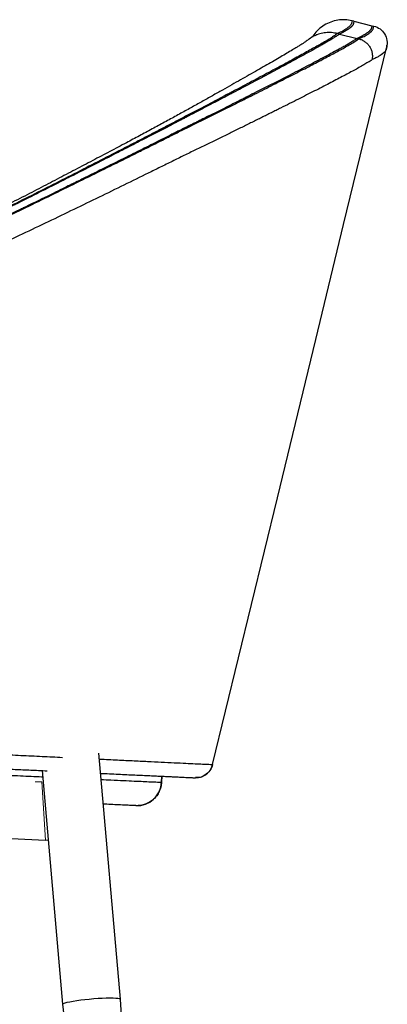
# Model space of a CAD drawing. Header units: millimetres. Extents: x 76 to 204, y 91 to 184.
# Tile 15 of 21: x 195 to 204, y 105 to 131. Entities that reach past the tile are written whole.
import ezdxf

# ---------------------------------------------------------------- set-up
doc = ezdxf.new("R2010")
doc.units = ezdxf.units.MM

msp = doc.modelspace()

# ---------------------------------------------------------------- linework, layer by layer
at = {"color": 7, "linetype": 'Continuous', "lineweight": 25}
for p, q in [((203.449, 130.509), (203.4, 130.521)), ((203.449, 130.509), (203.915, 130.396)), ((203.074, 130.179), (203.025, 130.191)), ((203.915, 130.396), (203.964, 130.384)), ((203.074, 130.179), (203.529, 130.067)), ((203.529, 130.067), (203.576, 130.055)), ((197.404, 105.206), (196.846, 111.577)), ((195.381, 111.122), (195.91, 105.076)), ((198.475, 110.977), (198.467, 110.82)), ((198.467, 110.82), (198.475, 110.977)), ((198.468, 110.82), (198.475, 110.977)), ((197.804, 110.215), (197.804, 110.215)), ((187.398, 109.693), (195.471, 109.321)), ((195.91, 105.075), (197.422, 91.226)), ((198.319, 91.305), (197.404, 105.206))]:
    msp.add_line(p, q, dxfattribs=at)
at = {"color": 8, "linetype": 'Continuous', "lineweight": 25}
for p, q in [((199.792, 111.279), (199.784, 111.28)), ((199.792, 111.279), (199.792, 111.279)), ((198.467, 110.82), (198.475, 110.977))]:
    msp.add_line(p, q, dxfattribs=at)
at = {"color": 144, "linetype": 'Continuous', "lineweight": 18}
for p, q in [((195.197, 110.835), (195.369, 110.828)), ((195.369, 110.828), (195.471, 109.321)), ((195.471, 109.321), (195.538, 109.318))]:
    msp.add_line(p, q, dxfattribs=at)
at = {"color": 7, "linetype": 'Continuous', "lineweight": 25, "flags": 128}
for points in [[(199.792, 111.279), (201.467, 118.181), (202.459, 122.272), (203.182, 125.254), (203.61, 127.016), (204.29, 129.82)], [(204.286, 129.784), (204.296, 129.834), (204.301, 129.869), (204.303, 129.887), (204.303, 129.891), (204.302, 129.883), (204.3, 129.865), (204.297, 129.85), (204.294, 129.835), (204.293, 129.833), (204.293, 129.833), (204.293, 129.833), (204.293, 129.833), (204.294, 129.835), (204.295, 129.84)], [(199.792, 111.279), (199.792, 111.279), (199.792, 111.279)], [(195.91, 105.075), (195.914, 105.085), (195.936, 105.099), (195.975, 105.113), (196.03, 105.128), (196.099, 105.143), (196.181, 105.158), (196.275, 105.173), (196.377, 105.187), (196.486, 105.2), (196.599, 105.212), (196.714, 105.222), (196.827, 105.23), (196.936, 105.236), (197.038, 105.239), (197.132, 105.241), (197.214, 105.24), (197.284, 105.237), (197.338, 105.231), (197.377, 105.223), (197.399, 105.214), (197.404, 105.206)]]:
    msp.add_lwpolyline(points, dxfattribs=at)
at = {"color": 7, "linetype": 'Continuous', "lineweight": 25}
for centre, radius, start, end in [((199.355, 111.385), 0.45, 256.6198, 346.3575), ((197.833, 110.849), 0.635, 267.3924, 357.3495)]:
    msp.add_arc(centre, radius, start, end, dxfattribs=at)
for points, knots in [([(203.4, 130.521), (203.339, 130.532), (203.216, 130.555), (203.029, 130.542), (202.848, 130.496), (202.678, 130.415), (202.53, 130.301), (202.427, 130.194), (202.386, 130.121), (202.376, 130.102)], [0, 0, 0, 0, 0.157451, 0.314903, 0.472354, 0.629805, 0.787257, 0.944708, 1, 1, 1, 1]), ([(203.4, 130.521), (203.4, 130.521), (203.398, 130.513), (203.392, 130.488), (203.389, 130.477), (203.385, 130.458), (203.384, 130.452), (203.379, 130.437), (203.375, 130.43), (203.365, 130.415), (203.359, 130.407), (203.345, 130.39), (203.336, 130.382), (203.316, 130.365), (203.305, 130.356), (203.287, 130.342), (203.281, 130.337), (203.268, 130.328), (203.261, 130.323), (203.241, 130.308), (203.226, 130.298), (203.194, 130.278), (203.176, 130.267), (203.138, 130.246), (203.117, 130.235), (203.073, 130.213), (203.05, 130.202), (203.026, 130.191)], [0, 0, 0, 0, 0.25, 0.25, 0.375, 0.375, 0.4375, 0.4375, 0.5, 0.5, 0.5625, 0.5625, 0.625, 0.625, 0.6875, 0.6875, 0.71875, 0.71875, 0.75, 0.75, 0.8125, 0.8125, 0.875, 0.875, 0.9375, 0.9375, 1, 1, 1, 1]), ([(203.449, 130.509), (203.449, 130.509), (203.448, 130.507), (203.447, 130.501), (203.446, 130.498), (203.445, 130.494), (203.445, 130.492), (203.444, 130.489), (203.444, 130.488), (203.443, 130.486), (203.443, 130.485), (203.441, 130.476), (203.438, 130.465), (203.434, 130.446), (203.432, 130.439), (203.428, 130.429), (203.427, 130.425), (203.424, 130.42), (203.423, 130.418), (203.421, 130.414), (203.42, 130.412), (203.416, 130.406), (203.413, 130.402), (203.407, 130.394), (203.404, 130.39), (203.397, 130.382), (203.393, 130.378), (203.384, 130.37), (203.379, 130.365), (203.364, 130.352), (203.353, 130.344), (203.335, 130.33), (203.329, 130.325), (203.316, 130.316), (203.31, 130.311), (203.289, 130.296), (203.275, 130.286), (203.251, 130.271), (203.242, 130.266), (203.225, 130.255), (203.216, 130.25), (203.187, 130.234), (203.166, 130.223), (203.121, 130.201), (203.098, 130.19), (203.074, 130.179)], [0.5003241, 0.5003241, 0.5003241, 0.5003241, 0.5627836, 0.5627836, 0.5940133, 0.5940133, 0.6096282, 0.6096282, 0.6174356, 0.6174356, 0.625243, 0.625243, 0.6877025, 0.6877025, 0.7189323, 0.7189323, 0.7345471, 0.7345471, 0.7423546, 0.7423546, 0.750162, 0.750162, 0.7657769, 0.7657769, 0.7813918, 0.7813918, 0.7970066, 0.7970066, 0.8126215, 0.8126215, 0.8438512, 0.8438512, 0.8594661, 0.8594661, 0.875081, 0.875081, 0.9063107, 0.9063107, 0.9219256, 0.9219256, 0.9375405, 0.9375405, 0.9687702, 0.9687702, 1, 1, 1, 1]), ([(203.025, 130.191), (203.009, 130.179), (202.992, 130.167), (202.958, 130.144), (202.941, 130.132), (202.887, 130.097), (202.85, 130.074), (202.772, 130.027), (202.731, 130.003), (202.646, 129.953), (202.602, 129.928), (202.465, 129.85), (202.367, 129.795), (202.157, 129.679), (202.046, 129.618), (201.809, 129.49), (201.684, 129.422), (201.485, 129.315), (201.417, 129.279), (201.278, 129.204), (201.207, 129.166), (200.99, 129.05), (200.84, 128.971), (200.608, 128.848), (200.53, 128.806), (200.41, 128.743), (200.37, 128.722), (200.309, 128.69), (200.289, 128.679), (200.248, 128.657), (200.227, 128.647), (200.166, 128.614), (200.125, 128.592), (200.062, 128.559), (200.041, 128.548), (199.999, 128.526), (199.978, 128.515), (199.914, 128.482), (199.871, 128.459), (199.807, 128.425), (199.785, 128.414), (199.742, 128.391), (199.72, 128.38), (199.524, 128.277), (199.345, 128.183), (199.069, 128.039), (198.975, 127.99), (198.834, 127.916), (198.786, 127.891), (198.691, 127.842), (198.643, 127.817), (198.499, 127.742), (198.403, 127.691), (198.258, 127.615), (198.21, 127.59), (198.112, 127.539), (198.063, 127.514), (197.916, 127.438), (197.818, 127.388), (197.62, 127.286), (197.521, 127.235), (197.223, 127.081), (197.022, 126.978), (196.415, 126.667), (196.003, 126.457), (195.167, 126.033), (194.743, 125.82), (194.204, 125.551), (194.096, 125.498), (193.879, 125.391), (193.77, 125.337), (193.443, 125.177), (193.224, 125.07), (192.784, 124.858), (192.563, 124.752), (192.23, 124.594), (192.119, 124.541), (191.952, 124.462), (191.896, 124.435), (191.784, 124.383), (191.729, 124.356), (191.617, 124.304), (191.561, 124.278), (191.448, 124.225), (191.392, 124.199), (191.223, 124.12), (191.111, 124.067), (190.772, 123.91), (190.546, 123.805), (190.092, 123.597), (189.865, 123.492), (189.581, 123.362), (189.524, 123.336), (189.41, 123.284), (189.353, 123.258), (189.182, 123.18), (189.068, 123.128), (188.726, 122.972), (188.498, 122.869), (188.043, 122.661), (187.815, 122.557), (187.474, 122.401), (187.361, 122.349), (187.134, 122.245), (187.02, 122.192), (186.794, 122.088), (186.68, 122.035), (186.454, 121.93), (186.341, 121.877), (186.002, 121.718), (185.776, 121.611), (185.327, 121.395), (185.103, 121.285), (184.88, 121.173)], [0, 0, 0, 0, 0.007812, 0.007812, 0.015625, 0.015625, 0.03125, 0.03125, 0.046875, 0.046875, 0.0625, 0.0625, 0.09375, 0.09375, 0.125, 0.125, 0.15625, 0.15625, 0.171875, 0.171875, 0.1875, 0.1875, 0.21875, 0.21875, 0.234375, 0.234375, 0.242187, 0.242187, 0.246094, 0.246094, 0.25, 0.25, 0.257812, 0.257812, 0.261719, 0.261719, 0.265625, 0.265625, 0.273437, 0.273437, 0.277344, 0.277344, 0.28125, 0.28125, 0.3125, 0.3125, 0.328125, 0.328125, 0.335937, 0.335937, 0.34375, 0.34375, 0.359375, 0.359375, 0.367187, 0.367187, 0.375, 0.375, 0.390625, 0.390625, 0.40625, 0.40625, 0.4375, 0.4375, 0.5, 0.5, 0.5625, 0.5625, 0.578125, 0.578125, 0.59375, 0.59375, 0.625, 0.625, 0.65625, 0.65625, 0.671875, 0.671875, 0.679687, 0.679687, 0.6875, 0.6875, 0.695312, 0.695312, 0.703125, 0.703125, 0.71875, 0.71875, 0.75, 0.75, 0.78125, 0.78125, 0.789062, 0.789062, 0.796875, 0.796875, 0.8125, 0.8125, 0.84375, 0.84375, 0.875, 0.875, 0.890625, 0.890625, 0.90625, 0.90625, 0.921875, 0.921875, 0.9375, 0.9375, 0.96875, 0.96875, 1, 1, 1, 1]), ([(203.025, 130.191), (202.974, 130.201), (202.871, 130.221), (202.716, 130.217), (202.563, 130.188), (202.42, 130.132), (202.318, 130.076), (202.27, 130.034), (202.261, 130.025)], [0, 0, 0, 0, 0.190394, 0.380787, 0.571178, 0.761569, 0.952023, 1, 1, 1, 1]), ([(203.915, 130.396), (203.915, 130.396), (203.915, 130.394), (203.913, 130.388), (203.913, 130.385), (203.911, 130.38), (203.911, 130.379), (203.91, 130.375), (203.91, 130.373), (203.908, 130.367), (203.907, 130.362), (203.904, 130.352), (203.903, 130.346), (203.9, 130.333), (203.899, 130.326), (203.895, 130.316), (203.893, 130.312), (203.891, 130.306), (203.89, 130.304), (203.887, 130.301), (203.886, 130.299), (203.882, 130.293), (203.88, 130.289), (203.873, 130.281), (203.87, 130.277), (203.862, 130.269), (203.858, 130.265), (203.851, 130.259), (203.849, 130.256), (203.844, 130.252), (203.842, 130.25), (203.829, 130.239), (203.817, 130.231), (203.799, 130.217), (203.793, 130.212), (203.78, 130.203), (203.773, 130.198), (203.752, 130.183), (203.737, 130.173), (203.712, 130.158), (203.704, 130.153), (203.685, 130.142), (203.676, 130.137), (203.656, 130.127), (203.645, 130.121), (203.624, 130.11), (203.612, 130.105), (203.578, 130.089), (203.554, 130.078), (203.529, 130.067)], [0.5003241, 0.5003241, 0.5003241, 0.5003241, 0.5627836, 0.5627836, 0.5940133, 0.5940133, 0.6096282, 0.6096282, 0.6252431, 0.6252431, 0.6564728, 0.6564728, 0.6877025, 0.6877025, 0.7189323, 0.7189323, 0.7345472, 0.7345472, 0.7423546, 0.7423546, 0.750162, 0.750162, 0.7657769, 0.7657769, 0.7813918, 0.7813918, 0.7970067, 0.7970067, 0.8048141, 0.8048141, 0.8126215, 0.8126215, 0.8438513, 0.8438513, 0.8594661, 0.8594661, 0.875081, 0.875081, 0.9063108, 0.9063108, 0.9219256, 0.9219256, 0.9375405, 0.9375405, 0.9531554, 0.9531554, 0.9687703, 0.9687703, 1, 1, 1, 1]), ([(203.576, 130.055), (203.601, 130.066), (203.625, 130.077), (203.67, 130.098), (203.691, 130.108), (203.73, 130.129), (203.748, 130.139), (203.782, 130.159), (203.797, 130.169), (203.825, 130.189), (203.838, 130.198), (203.857, 130.212), (203.863, 130.217), (203.874, 130.225), (203.88, 130.23), (203.89, 130.238), (203.895, 130.243), (203.904, 130.251), (203.908, 130.255), (203.92, 130.267), (203.926, 130.275), (203.937, 130.29), (203.941, 130.297), (203.946, 130.312), (203.948, 130.319), (203.953, 130.338), (203.955, 130.349), (203.962, 130.376), (203.964, 130.384), (203.964, 130.384)], [0, 0, 0, 0, 0.0625, 0.0625, 0.125, 0.125, 0.1875, 0.1875, 0.25, 0.25, 0.3125, 0.3125, 0.34375, 0.34375, 0.375, 0.375, 0.40625, 0.40625, 0.4375, 0.4375, 0.5, 0.5, 0.5625, 0.5625, 0.625, 0.625, 0.75, 0.75, 1, 1, 1, 1]), ([(203.964, 130.384), (204.021, 130.371), (204.076, 130.345), (204.171, 130.276), (204.211, 130.232), (204.273, 130.131), (204.293, 130.075), (204.311, 129.958), (204.309, 129.898), (204.295, 129.841)], [0, 0, 0, 0, 0.25, 0.25, 0.5, 0.5, 0.75, 0.75, 1, 1, 1, 1]), ([(184.873, 121.072), (185.103, 121.188), (185.333, 121.301), (185.796, 121.523), (186.028, 121.633), (186.377, 121.796), (186.493, 121.85), (186.726, 121.959), (186.842, 122.013), (187.018, 122.093), (187.076, 122.12), (187.193, 122.173), (187.252, 122.199), (187.428, 122.277), (187.546, 122.329), (187.899, 122.485), (188.135, 122.588), (188.606, 122.795), (188.842, 122.898), (189.196, 123.054), (189.313, 123.106), (189.549, 123.209), (189.667, 123.261), (190.02, 123.417), (190.255, 123.521), (190.724, 123.729), (190.958, 123.834), (191.308, 123.991), (191.425, 124.043), (191.658, 124.148), (191.774, 124.201), (192.122, 124.359), (192.353, 124.464), (192.812, 124.675), (193.041, 124.782), (193.497, 124.994), (193.724, 125.101), (194.174, 125.315), (194.398, 125.422), (194.843, 125.636), (195.065, 125.743), (195.505, 125.957), (195.723, 126.064), (196.156, 126.277), (196.372, 126.383), (196.799, 126.593), (197.011, 126.698), (197.431, 126.907), (197.639, 127.01), (197.949, 127.164), (198.052, 127.216), (198.256, 127.318), (198.358, 127.368), (198.509, 127.444), (198.56, 127.47), (198.66, 127.52), (198.711, 127.546), (198.86, 127.621), (198.96, 127.67), (199.254, 127.815), (199.446, 127.91), (199.727, 128.049), (199.819, 128.095), (199.956, 128.163), (200.001, 128.186), (200.092, 128.231), (200.136, 128.253), (200.203, 128.286), (200.225, 128.297), (200.269, 128.32), (200.291, 128.33), (200.357, 128.363), (200.401, 128.385), (200.466, 128.418), (200.487, 128.428), (200.53, 128.45), (200.552, 128.461), (200.616, 128.493), (200.658, 128.514), (200.742, 128.556), (200.784, 128.577), (200.867, 128.619), (200.908, 128.64), (201.031, 128.701), (201.111, 128.742), (201.27, 128.822), (201.348, 128.862), (201.502, 128.94), (201.578, 128.979), (201.799, 129.091), (201.94, 129.163), (202.208, 129.301), (202.335, 129.367), (202.575, 129.492), (202.688, 129.551), (202.902, 129.665), (203.002, 129.719), (203.19, 129.821), (203.277, 129.869), (203.397, 129.939), (203.435, 129.962), (203.49, 129.997), (203.508, 130.008), (203.534, 130.025), (203.542, 130.031), (203.559, 130.043), (203.568, 130.049), (203.576, 130.055)], [0, 0, 0, 0, 0.03125, 0.03125, 0.0625, 0.0625, 0.078125, 0.078125, 0.09375, 0.09375, 0.101562, 0.101562, 0.109375, 0.109375, 0.125, 0.125, 0.15625, 0.15625, 0.1875, 0.1875, 0.203125, 0.203125, 0.21875, 0.21875, 0.25, 0.25, 0.28125, 0.28125, 0.296875, 0.296875, 0.3125, 0.3125, 0.34375, 0.34375, 0.375, 0.375, 0.40625, 0.40625, 0.4375, 0.4375, 0.46875, 0.46875, 0.5, 0.5, 0.53125, 0.53125, 0.5625, 0.5625, 0.59375, 0.59375, 0.609375, 0.609375, 0.625, 0.625, 0.632812, 0.632812, 0.640625, 0.640625, 0.65625, 0.65625, 0.6875, 0.6875, 0.703125, 0.703125, 0.710937, 0.710937, 0.71875, 0.71875, 0.722656, 0.722656, 0.726562, 0.726562, 0.734375, 0.734375, 0.738281, 0.738281, 0.742187, 0.742187, 0.75, 0.75, 0.757812, 0.757812, 0.765625, 0.765625, 0.78125, 0.78125, 0.796875, 0.796875, 0.8125, 0.8125, 0.84375, 0.84375, 0.875, 0.875, 0.90625, 0.90625, 0.9375, 0.9375, 0.96875, 0.96875, 0.984375, 0.984375, 0.992187, 0.992187, 0.996094, 0.996094, 1, 1, 1, 1]), ([(203.529, 130.067), (203.527, 130.065), (203.525, 130.064), (203.522, 130.061), (203.521, 130.061), (203.518, 130.059), (203.517, 130.058), (203.511, 130.054), (203.506, 130.05), (203.496, 130.044), (203.492, 130.041), (203.485, 130.036), (203.481, 130.033), (203.463, 130.021), (203.451, 130.014), (203.436, 130.004), (203.432, 130.002), (203.424, 129.996), (203.42, 129.994), (203.399, 129.981), (203.384, 129.971), (203.354, 129.953), (203.339, 129.944), (203.293, 129.917), (203.262, 129.9), (203.201, 129.865), (203.169, 129.847), (203.107, 129.813), (203.076, 129.795), (203.013, 129.761), (202.981, 129.743), (202.883, 129.69), (202.815, 129.654), (202.678, 129.581), (202.607, 129.544), (202.464, 129.468), (202.393, 129.431), (202.174, 129.317), (202.023, 129.239), (201.563, 129.002), (201.247, 128.841), (200.85, 128.64), (200.77, 128.6), (200.65, 128.539), (200.61, 128.519), (200.548, 128.487), (200.526, 128.476), (200.484, 128.455), (200.464, 128.445), (200.402, 128.414), (200.36, 128.393), (200.275, 128.35), (200.231, 128.329), (200.144, 128.284), (200.099, 128.262), (200.009, 128.217), (199.963, 128.194), (199.869, 128.147), (199.821, 128.123), (199.722, 128.074), (199.672, 128.049), (199.565, 127.996), (199.51, 127.968), (199.422, 127.924), (199.392, 127.909), (199.332, 127.88), (199.302, 127.865), (199.211, 127.819), (199.149, 127.789), (199.025, 127.727), (198.961, 127.696), (198.861, 127.646), (198.827, 127.629), (198.758, 127.594), (198.722, 127.576), (198.616, 127.523), (198.545, 127.487), (198.327, 127.377), (198.177, 127.302), (197.945, 127.186), (197.866, 127.147), (197.706, 127.067), (197.625, 127.026), (197.374, 126.901), (197.2, 126.815), (196.833, 126.632), (196.631, 126.532), (196.356, 126.396), (196.3, 126.369), (196.182, 126.311), (196.12, 126.28), (195.991, 126.217), (195.924, 126.184), (195.772, 126.109), (195.688, 126.068), (195.409, 125.931), (195.191, 125.825), (194.924, 125.695), (194.909, 125.687), (194.877, 125.672), (194.861, 125.664), (194.81, 125.64), (194.773, 125.622), (194.691, 125.582), (194.647, 125.56), (194.575, 125.526), (194.55, 125.514), (194.498, 125.489), (194.471, 125.476), (194.347, 125.416), (194.267, 125.378), (194.177, 125.335), (194.152, 125.323), (194.122, 125.308), (194.113, 125.304), (194.095, 125.295), (194.086, 125.291), (193.929, 125.216), (193.785, 125.148), (193.575, 125.048), (193.506, 125.016), (193.42, 124.976), (193.403, 124.968), (193.378, 124.956), (193.37, 124.952), (193.352, 124.943), (193.342, 124.939), (193.29, 124.914), (193.236, 124.889), (193.04, 124.797), (192.862, 124.715), (192.608, 124.597), (192.579, 124.584), (192.523, 124.558), (192.495, 124.545), (192.413, 124.507), (192.36, 124.483), (192.205, 124.412), (192.108, 124.368), (191.973, 124.306), (191.929, 124.286), (191.845, 124.248), (191.805, 124.229), (191.68, 124.173), (191.594, 124.134), (191.417, 124.054), (191.326, 124.013), (191.138, 123.928), (191.04, 123.884), (190.552, 123.665), (190.152, 123.488), (189.694, 123.285), (189.643, 123.262), (189.541, 123.217), (189.489, 123.194), (189.336, 123.127), (189.237, 123.083), (188.946, 122.955), (188.76, 122.873), (188.408, 122.718), (188.241, 122.644), (188.004, 122.54), (187.928, 122.506), (187.778, 122.44), (187.705, 122.408), (187.49, 122.313), (187.352, 122.252), (187.092, 122.136), (186.97, 122.08), (186.741, 121.974), (186.632, 121.924), (186.428, 121.828), (186.332, 121.784), (186.052, 121.653), (185.88, 121.571), (185.641, 121.457), (185.565, 121.42), (185.415, 121.348), (185.343, 121.313), (185.132, 121.21), (184.999, 121.144), (184.874, 121.081)], [0.0000285, 0.0000285, 0.0000285, 0.0000285, 0.0019815, 0.0019815, 0.0029581, 0.0029581, 0.0039346, 0.0039346, 0.0058877, 0.0058877, 0.0068642, 0.0068642, 0.0078408, 0.0078408, 0.0117469, 0.0117469, 0.0137, 0.0137, 0.015653, 0.015653, 0.0234653, 0.0234653, 0.0312776, 0.0312776, 0.0469021, 0.0469021, 0.0625267, 0.0625267, 0.0781513, 0.0781513, 0.0937758, 0.0937758, 0.1250249, 0.1250249, 0.156274, 0.156274, 0.1875231, 0.1875231, 0.2500214, 0.2500214, 0.3750178, 0.3750178, 0.4062669, 0.4062669, 0.4218915, 0.4218915, 0.4297037, 0.4297037, 0.437516, 0.437516, 0.4531406, 0.4531406, 0.4687651, 0.4687651, 0.4843897, 0.4843897, 0.5000142, 0.5000142, 0.5156388, 0.5156388, 0.5312633, 0.5312633, 0.5468879, 0.5468879, 0.5547002, 0.5547002, 0.5625125, 0.5625125, 0.578137, 0.578137, 0.5937616, 0.5937616, 0.6015738, 0.6015738, 0.6093861, 0.6093861, 0.6250107, 0.6250107, 0.6562598, 0.6562598, 0.6718843, 0.6718843, 0.6875089, 0.6875089, 0.718758, 0.718758, 0.7500071, 0.7500071, 0.7578194, 0.7578194, 0.7656317, 0.7656317, 0.773444, 0.773444, 0.7812562, 0.7812562, 0.7968808, 0.7968808, 0.7978573, 0.7978573, 0.7988339, 0.7988339, 0.8007869, 0.8007869, 0.80274, 0.80274, 0.8037165, 0.8037165, 0.8046931, 0.8046931, 0.8085992, 0.8085992, 0.8105523, 0.8105523, 0.8115288, 0.8115288, 0.8125053, 0.8125053, 0.8281299, 0.8281299, 0.8359422, 0.8359422, 0.8378952, 0.8378952, 0.8388718, 0.8388718, 0.8398483, 0.8398483, 0.8437544, 0.8437544, 0.8515667, 0.8515667, 0.8525433, 0.8525433, 0.8535198, 0.8535198, 0.8554729, 0.8554729, 0.859379, 0.859379, 0.8613321, 0.8613321, 0.8632851, 0.8632851, 0.8671913, 0.8671913, 0.8710974, 0.8710974, 0.8750036, 0.8750036, 0.8906281, 0.8906281, 0.8925812, 0.8925812, 0.8945343, 0.8945343, 0.8984404, 0.8984404, 0.9062527, 0.9062527, 0.9140649, 0.9140649, 0.9179711, 0.9179711, 0.9218772, 0.9218772, 0.9296895, 0.9296895, 0.9375018, 0.9375018, 0.9453141, 0.9453141, 0.9531263, 0.9531263, 0.9687509, 0.9687509, 0.9765632, 0.9765632, 0.9843754, 0.9843754, 1, 1, 1, 1]), ([(203.074, 130.179), (203.072, 130.178), (203.07, 130.176), (203.067, 130.174), (203.066, 130.173), (203.063, 130.172), (203.062, 130.17), (203.056, 130.166), (203.051, 130.163), (203.041, 130.156), (203.038, 130.153), (203.03, 130.148), (203.027, 130.146), (203.01, 130.134), (202.998, 130.126), (202.983, 130.116), (202.979, 130.114), (202.971, 130.108), (202.967, 130.106), (202.947, 130.093), (202.932, 130.083), (202.903, 130.065), (202.889, 130.056), (202.815, 130.012), (202.755, 129.976), (202.664, 129.924), (202.634, 129.907), (202.573, 129.872), (202.542, 129.855), (202.447, 129.801), (202.382, 129.765), (202.248, 129.692), (202.18, 129.654), (202.042, 129.579), (201.972, 129.541), (201.761, 129.426), (201.615, 129.348), (201.171, 129.11), (200.866, 128.948), (200.483, 128.747), (200.407, 128.706), (200.291, 128.645), (200.253, 128.625), (200.193, 128.593), (200.172, 128.583), (200.131, 128.561), (200.112, 128.551), (200.053, 128.52), (200.012, 128.499), (199.93, 128.456), (199.888, 128.434), (199.804, 128.39), (199.761, 128.367), (199.674, 128.322), (199.63, 128.299), (199.54, 128.252), (199.493, 128.228), (199.399, 128.178), (199.35, 128.153), (199.248, 128.1), (199.194, 128.072), (199.11, 128.028), (199.081, 128.013), (199.023, 127.983), (198.994, 127.968), (198.907, 127.922), (198.848, 127.892), (198.729, 127.83), (198.667, 127.798), (198.538, 127.731), (198.47, 127.696), (198.332, 127.625), (198.262, 127.589), (198.049, 127.479), (197.903, 127.403), (197.676, 127.287), (197.599, 127.247), (197.443, 127.167), (197.364, 127.126), (197.119, 127.001), (196.949, 126.914), (196.591, 126.731), (196.394, 126.631), (196.125, 126.495), (196.071, 126.467), (195.956, 126.409), (195.896, 126.378), (195.769, 126.314), (195.705, 126.281), (195.556, 126.206), (195.474, 126.165), (195.202, 126.028), (194.989, 125.921), (194.729, 125.791), (194.714, 125.783), (194.683, 125.768), (194.667, 125.76), (194.618, 125.735), (194.581, 125.717), (194.502, 125.677), (194.458, 125.656), (194.388, 125.621), (194.364, 125.609), (194.313, 125.584), (194.287, 125.571), (194.166, 125.511), (194.088, 125.473), (194, 125.429), (193.976, 125.417), (193.947, 125.403), (193.938, 125.399), (193.92, 125.39), (193.911, 125.385), (193.758, 125.31), (193.618, 125.242), (193.413, 125.142), (193.346, 125.109), (193.262, 125.069), (193.246, 125.061), (193.221, 125.049), (193.213, 125.045), (193.196, 125.037), (193.186, 125.032), (193.135, 125.008), (193.083, 124.982), (192.892, 124.89), (192.718, 124.807), (192.471, 124.69), (192.443, 124.676), (192.388, 124.65), (192.361, 124.637), (192.281, 124.599), (192.229, 124.575), (192.078, 124.503), (191.984, 124.459), (191.852, 124.397), (191.809, 124.377), (191.727, 124.339), (191.688, 124.32), (191.567, 124.264), (191.483, 124.224), (191.31, 124.144), (191.221, 124.103), (191.038, 124.018), (190.943, 123.974), (190.467, 123.754), (190.078, 123.576), (189.632, 123.372), (189.582, 123.35), (189.483, 123.304), (189.432, 123.281), (189.284, 123.214), (189.187, 123.17), (188.903, 123.041), (188.723, 122.959), (188.38, 122.803), (188.217, 122.729), (187.987, 122.625), (187.912, 122.591), (187.767, 122.525), (187.696, 122.492), (187.486, 122.397), (187.353, 122.336), (187.098, 122.219), (186.977, 122.163), (186.747, 122.057), (186.638, 122.007), (186.433, 121.912), (186.337, 121.867), (186.058, 121.736), (185.885, 121.654), (185.646, 121.54), (185.57, 121.504), (185.421, 121.432), (185.348, 121.396), (185.137, 121.293), (185.004, 121.227), (184.879, 121.164)], [0.2114442, 0.2114442, 0.2114442, 0.2114442, 0.2129843, 0.2129843, 0.2137544, 0.2137544, 0.2145245, 0.2145245, 0.2160646, 0.2160646, 0.2168347, 0.2168347, 0.2176048, 0.2176048, 0.2206851, 0.2206851, 0.2222252, 0.2222252, 0.2237654, 0.2237654, 0.229926, 0.229926, 0.2360866, 0.2360866, 0.2607289, 0.2607289, 0.2730501, 0.2730501, 0.2853713, 0.2853713, 0.3100137, 0.3100137, 0.334656, 0.334656, 0.3592984, 0.3592984, 0.4085831, 0.4085831, 0.5071526, 0.5071526, 0.531795, 0.531795, 0.5441162, 0.5441162, 0.5502768, 0.5502768, 0.5564374, 0.5564374, 0.5687585, 0.5687585, 0.5810797, 0.5810797, 0.5934009, 0.5934009, 0.6057221, 0.6057221, 0.6180433, 0.6180433, 0.6303645, 0.6303645, 0.6426856, 0.6426856, 0.6488462, 0.6488462, 0.6550068, 0.6550068, 0.667328, 0.667328, 0.6796492, 0.6796492, 0.6919704, 0.6919704, 0.7042916, 0.7042916, 0.7289339, 0.7289339, 0.7412551, 0.7412551, 0.7535763, 0.7535763, 0.7782187, 0.7782187, 0.802861, 0.802861, 0.8090216, 0.8090216, 0.8151822, 0.8151822, 0.8213428, 0.8213428, 0.8275034, 0.8275034, 0.8398246, 0.8398246, 0.8405947, 0.8405947, 0.8413647, 0.8413647, 0.8429049, 0.8429049, 0.844445, 0.844445, 0.8452151, 0.8452151, 0.8459852, 0.8459852, 0.8490655, 0.8490655, 0.8506056, 0.8506056, 0.8513757, 0.8513757, 0.8521458, 0.8521458, 0.864467, 0.864467, 0.8706276, 0.8706276, 0.8721677, 0.8721677, 0.8729378, 0.8729378, 0.8737079, 0.8737079, 0.8767882, 0.8767882, 0.8829487, 0.8829487, 0.8837188, 0.8837188, 0.8844889, 0.8844889, 0.886029, 0.886029, 0.8891093, 0.8891093, 0.8906495, 0.8906495, 0.8921896, 0.8921896, 0.8952699, 0.8952699, 0.8983502, 0.8983502, 0.9014305, 0.9014305, 0.9137517, 0.9137517, 0.9152919, 0.9152919, 0.916832, 0.916832, 0.9199123, 0.9199123, 0.9260729, 0.9260729, 0.9322335, 0.9322335, 0.9353138, 0.9353138, 0.9383941, 0.9383941, 0.9445547, 0.9445547, 0.9507153, 0.9507153, 0.9568759, 0.9568759, 0.9630364, 0.9630364, 0.9753576, 0.9753576, 0.9815182, 0.9815182, 0.9876788, 0.9876788, 1, 1, 1, 1]), ([(202.258, 130.028), (202.251, 130.023), (202.235, 130.009), (202.192, 129.979), (202.137, 129.942), (202.074, 129.902), (202, 129.856), (201.906, 129.798), (201.786, 129.726), (201.636, 129.636), (201.471, 129.54), (201.294, 129.437), (201.103, 129.328), (200.9, 129.212), (200.686, 129.091), (200.461, 128.964), (200.227, 128.831), (199.979, 128.692), (199.718, 128.545), (199.442, 128.391), (199.155, 128.231), (198.856, 128.066), (198.547, 127.896), (198.227, 127.723), (197.898, 127.546), (197.532, 127.351), (197.13, 127.138), (196.687, 126.905), (196.234, 126.667), (195.769, 126.424), (195.292, 126.177), (194.799, 125.922), (194.297, 125.667), (193.789, 125.411), (193.282, 125.159), (192.77, 124.908), (192.253, 124.656), (191.732, 124.405), (191.209, 124.155), (190.683, 123.906), (190.156, 123.657), (189.628, 123.411), (189.1, 123.165), (188.597, 122.933), (188.111, 122.709), (187.626, 122.487), (187.096, 122.243), (186.498, 121.966), (185.793, 121.634), (185.245, 121.368), (184.927, 121.209), (184.886, 121.189)], [0, 0, 0, 0, 0.007715, 0.019017, 0.030678, 0.04029, 0.050615, 0.060952, 0.077415, 0.094077, 0.110931, 0.127918, 0.144988, 0.162103, 0.179229, 0.196336, 0.213408, 0.230362, 0.24822, 0.26621, 0.28434, 0.302612, 0.321021, 0.33956, 0.35824, 0.376861, 0.400501, 0.424329, 0.448416, 0.4728, 0.497523, 0.522562, 0.548694, 0.573803, 0.598967, 0.624167, 0.649387, 0.674608, 0.699809, 0.724976, 0.750094, 0.775149, 0.800129, 0.825021, 0.846401, 0.868938, 0.893654, 0.921444, 0.953998, 0.994139, 1, 1, 1, 1]), ([(202.481, 130.162), (202.48, 130.162), (202.479, 130.161), (202.462, 130.151), (202.443, 130.14), (202.424, 130.132), (202.42, 130.13)], [0, 0, 0, 0, 0.241423, 0.553508, 0.897475, 1, 1, 1, 1]), ([(202.471, 130.155), (202.473, 130.156), (202.479, 130.162), (202.48, 130.162), (202.481, 130.163)], [0, 0, 0, 0, 0.213762, 1, 1, 1, 1]), ([(203.576, 130.055), (203.604, 130.048), (203.632, 130.038), (203.671, 130.02), (203.684, 130.013), (203.709, 129.999), (203.721, 129.99), (203.757, 129.965), (203.779, 129.945), (203.819, 129.902), (203.837, 129.879), (203.869, 129.829), (203.882, 129.803), (203.898, 129.762), (203.903, 129.748), (203.911, 129.719), (203.918, 129.691), (203.922, 129.662), (203.925, 129.633), (203.926, 129.618), (203.925, 129.589), (203.925, 129.574), (203.922, 129.553), (203.922, 129.545), (203.919, 129.531), (203.918, 129.524), (203.917, 129.517)], [0, 0, 0, 0, 0.125, 0.125, 0.1875, 0.1875, 0.25, 0.25, 0.375, 0.375, 0.5, 0.5, 0.625, 0.625, 0.6875, 0.6875, 0.75, 0.8125, 0.8125, 0.875, 0.875, 0.9375, 0.9375, 0.96875, 0.96875, 1, 1, 1, 1]), ([(204.295, 129.84), (204.294, 129.837), (204.293, 129.833), (204.285, 129.799), (204.281, 129.785)], [0, 0, 0, 0, 0.599628, 1, 1, 1, 1]), ([(204.286, 129.787), (204.287, 129.788), (204.293, 129.809), (204.297, 129.84), (204.302, 129.873), (204.303, 129.89), (204.303, 129.892), (204.303, 129.886), (204.301, 129.875), (204.301, 129.872)], [0, 0, 0, 0, 0.01094, 0.275936, 0.497588, 0.679202, 0.827877, 0.951414, 1, 1, 1, 1]), ([(203.917, 129.517), (203.9, 129.505), (203.883, 129.493), (203.849, 129.47), (203.831, 129.459), (203.777, 129.425), (203.74, 129.403), (203.621, 129.334), (203.535, 129.286), (203.35, 129.186), (203.25, 129.132), (203.038, 129.021), (202.926, 128.962), (202.688, 128.838), (202.562, 128.774), (202.296, 128.638), (202.156, 128.568), (201.936, 128.457), (201.861, 128.419), (201.708, 128.342), (201.63, 128.303), (201.512, 128.244), (201.472, 128.224), (201.392, 128.184), (201.352, 128.163), (201.27, 128.123), (201.229, 128.103), (201.147, 128.062), (201.105, 128.041), (201.021, 127.999), (200.979, 127.979), (200.894, 127.936), (200.851, 127.915), (200.765, 127.873), (200.721, 127.851), (200.634, 127.808), (200.59, 127.787), (200.501, 127.743), (200.456, 127.721), (200.366, 127.677), (200.321, 127.655), (200.184, 127.588), (200.092, 127.543), (199.811, 127.406), (199.62, 127.313), (199.325, 127.17), (199.226, 127.122), (199.075, 127.048), (199.025, 127.023), (198.923, 126.973), (198.872, 126.948), (198.72, 126.872), (198.617, 126.822), (198.411, 126.72), (198.308, 126.669), (197.996, 126.516), (197.787, 126.413), (197.363, 126.206), (197.149, 126.101), (196.718, 125.892), (196.501, 125.786), (196.063, 125.575), (195.843, 125.469), (195.399, 125.256), (195.175, 125.149), (194.725, 124.936), (194.499, 124.83), (194.043, 124.617), (193.814, 124.511), (193.353, 124.3), (193.122, 124.194), (192.656, 123.984), (192.422, 123.879), (192.07, 123.722), (191.953, 123.67), (191.717, 123.566), (191.599, 123.514), (191.362, 123.41), (191.244, 123.358), (191.007, 123.254), (190.888, 123.202), (190.531, 123.047), (190.293, 122.944), (189.935, 122.789), (189.815, 122.738), (189.576, 122.635), (189.456, 122.583), (189.217, 122.48), (189.097, 122.429), (188.858, 122.326), (188.738, 122.275), (188.379, 122.121), (188.14, 122.018), (187.781, 121.864), (187.661, 121.812), (187.422, 121.709), (187.303, 121.657), (187.066, 121.55), (186.948, 121.496), (186.712, 121.387), (186.595, 121.332), (186.242, 121.166), (186.007, 121.056), (185.539, 120.83), (185.306, 120.716), (185.074, 120.6)], [0, 0, 0, 0, 0.007812, 0.007812, 0.015625, 0.015625, 0.03125, 0.03125, 0.0625, 0.0625, 0.09375, 0.09375, 0.125, 0.125, 0.15625, 0.15625, 0.1875, 0.1875, 0.203125, 0.203125, 0.21875, 0.21875, 0.226562, 0.226562, 0.234375, 0.234375, 0.242187, 0.242187, 0.25, 0.25, 0.257812, 0.257812, 0.265625, 0.265625, 0.273437, 0.273437, 0.28125, 0.28125, 0.289062, 0.289062, 0.296875, 0.296875, 0.3125, 0.3125, 0.34375, 0.34375, 0.359375, 0.359375, 0.367187, 0.367187, 0.375, 0.375, 0.390625, 0.390625, 0.40625, 0.40625, 0.4375, 0.4375, 0.46875, 0.46875, 0.5, 0.5, 0.53125, 0.53125, 0.5625, 0.5625, 0.59375, 0.59375, 0.625, 0.625, 0.65625, 0.65625, 0.6875, 0.6875, 0.703125, 0.703125, 0.71875, 0.71875, 0.734375, 0.734375, 0.75, 0.75, 0.78125, 0.78125, 0.796875, 0.796875, 0.8125, 0.8125, 0.828125, 0.828125, 0.84375, 0.84375, 0.875, 0.875, 0.890625, 0.890625, 0.90625, 0.90625, 0.921875, 0.921875, 0.9375, 0.9375, 0.96875, 0.96875, 1, 1, 1, 1]), ([(182.143, 111.738), (182.95, 111.701), (184.256, 111.641), (185.753, 111.572), (186.601, 111.532), (187.1, 111.509), (187.56, 111.487), (188.023, 111.465), (188.499, 111.443), (188.981, 111.421), (189.462, 111.398), (189.941, 111.376), (190.418, 111.354), (190.891, 111.331), (191.36, 111.31), (191.825, 111.288), (192.284, 111.266), (192.737, 111.245), (193.183, 111.225), (193.622, 111.204), (194.052, 111.184), (194.473, 111.164), (194.884, 111.145), (195.231, 111.129), (195.436, 111.12), (195.511, 111.116)], [0, 0, 0, 0, 0.173178, 0.279942, 0.321258, 0.355001, 0.386859, 0.42005, 0.454752, 0.48957, 0.524494, 0.559509, 0.5946, 0.629749, 0.664939, 0.700151, 0.735364, 0.770556, 0.805707, 0.840802, 0.875823, 0.910755, 0.945583, 0.98027, 1, 1, 1, 1]), ([(196.892, 111.051), (196.93, 111.049), (197.051, 111.044), (197.241, 111.035), (197.466, 111.024), (197.679, 111.014), (197.882, 111.004), (198.074, 110.995), (198.254, 110.987), (198.421, 110.979), (198.576, 110.972), (198.718, 110.965), (198.846, 110.959), (198.961, 110.954), (199.061, 110.949), (199.142, 110.945), (199.21, 110.942), (199.26, 110.939), (199.297, 110.938), (199.318, 110.936), (199.333, 110.936), (199.339, 110.936), (199.349, 110.936), (199.351, 110.936)], [0, 0, 0, 0, 0.023469, 0.074184, 0.125358, 0.177045, 0.229289, 0.282192, 0.335317, 0.388932, 0.443019, 0.49755, 0.552485, 0.607777, 0.663363, 0.719168, 0.769306, 0.822557, 0.874737, 0.931138, 0.969981, 0.994709, 1, 1, 1, 1]), ([(198.467, 110.82), (198.465, 110.778), (198.459, 110.737), (198.445, 110.677), (198.439, 110.657), (198.425, 110.618), (198.417, 110.598), (198.39, 110.542), (198.369, 110.506), (198.332, 110.456), (198.319, 110.44), (198.291, 110.409), (198.276, 110.394), (198.23, 110.352), (198.197, 110.328), (198.144, 110.295), (198.125, 110.285), (198.088, 110.267), (198.05, 110.251), (198.01, 110.239), (197.97, 110.229), (197.949, 110.225), (197.908, 110.218), (197.887, 110.216), (197.845, 110.214), (197.824, 110.214), (197.804, 110.215)], [0, 0, 0, 0, 0.125, 0.125, 0.1875, 0.1875, 0.25, 0.25, 0.375, 0.375, 0.4375, 0.4375, 0.5, 0.5, 0.625, 0.625, 0.6875, 0.6875, 0.75, 0.8125, 0.8125, 0.875, 0.875, 0.9375, 0.9375, 1, 1, 1, 1]), ([(197.804, 110.215), (197.8, 110.215), (197.794, 110.215), (197.751, 110.217), (197.671, 110.221), (197.545, 110.227), (197.37, 110.235), (197.178, 110.244), (197.026, 110.251), (196.962, 110.254)], [0, 0, 0, 0, 0.135412, 0.270896, 0.406209, 0.565366, 0.724946, 0.884498, 1, 1, 1, 1])]:
    msp.add_open_spline(points, degree=3, knots=knots, dxfattribs=at)
at = {"color": 8, "linetype": 'Continuous', "lineweight": 25}
for points, knots in [([(204.281, 129.785), (204.28, 129.778), (204.277, 129.762), (204.256, 129.725), (204.2, 129.676), (204.121, 129.617), (204.017, 129.562), (203.95, 129.532), (203.917, 129.517)], [0, 0, 0, 0, 0.125557, 0.291285, 0.457009, 0.727872, 0.863932, 1, 1, 1, 1]), ([(182.159, 112.109), (182.5, 112.094), (183.186, 112.062), (184.216, 112.015), (185.247, 111.967), (186.278, 111.919), (187.255, 111.873), (188.175, 111.829), (189.035, 111.789), (189.888, 111.748), (190.731, 111.709), (191.561, 111.67), (192.307, 111.635), (192.971, 111.603), (193.557, 111.576), (193.987, 111.556), (194.411, 111.536), (194.831, 111.516), (195.379, 111.49), (195.731, 111.474), (195.906, 111.465)], [0, 0, 0, 0, 0.071165, 0.142736, 0.21432, 0.285878, 0.357415, 0.417596, 0.477823, 0.538004, 0.598181, 0.658404, 0.718581, 0.763572, 0.808562, 0.853524, 0.86475, 0.909683, 0.95521, 1, 1, 1, 1]), ([(182.138, 111.572), (183.187, 111.523), (184.499, 111.463), (186.075, 111.391), (186.863, 111.354), (187.651, 111.318), (188.495, 111.279), (189.391, 111.238), (190.334, 111.194), (191.262, 111.152), (192.167, 111.11), (192.96, 111.074), (193.65, 111.042), (194.244, 111.014), (194.817, 110.988), (195.202, 110.97), (195.385, 110.962), (195.395, 110.962)], [0, 0, 0, 0, 0.225835, 0.28241, 0.339019, 0.395561, 0.452044, 0.521397, 0.590987, 0.660658, 0.730249, 0.799602, 0.848972, 0.898464, 0.947947, 0.99734, 1, 1, 1, 1]), ([(196.86, 111.42), (196.88, 111.419), (197.067, 111.41), (197.389, 111.395), (197.82, 111.374), (198.207, 111.355), (198.565, 111.338), (198.887, 111.323), (199.168, 111.309), (199.398, 111.298), (199.58, 111.29), (199.705, 111.284), (199.778, 111.28), (199.788, 111.28), (199.792, 111.279)], [0, 0, 0, 0, 0.010012, 0.094978, 0.180191, 0.265426, 0.350423, 0.444288, 0.53841, 0.63258, 0.72651, 0.817604, 0.908844, 1, 1, 1, 1]), ([(199.792, 111.279), (199.772, 111.224), (199.731, 111.112), (199.595, 110.994), (199.459, 110.934), (199.376, 110.942), (199.351, 110.944)], [0, 0, 0, 0, 0.292661, 0.585321, 0.877982, 1, 1, 1, 1]), ([(196.906, 110.892), (196.991, 110.888), (197.205, 110.878), (197.49, 110.865), (197.769, 110.852), (198.001, 110.842), (198.188, 110.833), (198.324, 110.827), (198.41, 110.823), (198.456, 110.821), (198.464, 110.82), (198.467, 110.82)], [0, 0, 0, 0, 0.081986, 0.205659, 0.326923, 0.448517, 0.570131, 0.691423, 0.794216, 0.897136, 1, 1, 1, 1])]:
    msp.add_open_spline(points, degree=3, knots=knots, dxfattribs=at)

doc.saveas('drawing.dxf')
